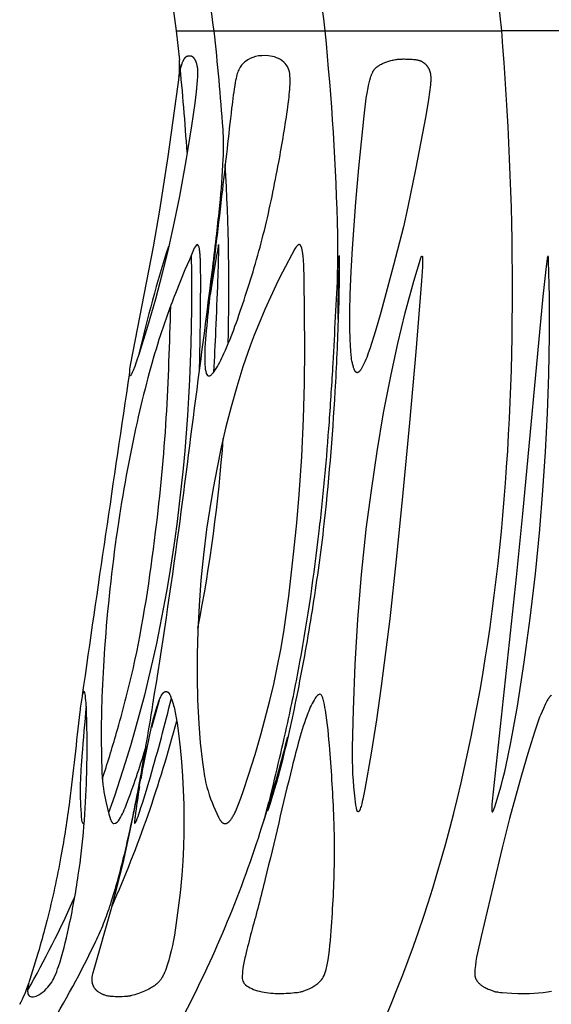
# Model space of a CAD drawing. Header units: millimetres. Extents: x 1250 to 1725, y 0 to 1655.
# Tile 71 of 256: x 1447 to 1464, y 560 to 591. Entities that reach past the tile are written whole.
import ezdxf

# ---------------------------------------------------------------- set-up
doc = ezdxf.new("R2010")
doc.units = ezdxf.units.MM
doc.header["$MEASUREMENT"] = 0
doc.layers.add('Crea2D$visibili$tangenti', color=7, linetype='Continuous', true_color=0x000000)

msp = doc.modelspace()

# ---------------------------------------------------------------- linework, layer by layer
at = {"layer": 'Crea2D$visibili$tangenti'}
for p, q in [((1451.818, 591.62), (1451.941, 590.754)), ((1451.941, 590.754), (1452.043, 589.817)), ((1451.941, 590.754), (1453.156, 590.754)), ((1453.156, 590.754), (1456.719, 590.754)), ((1456.719, 590.754), (1462.385, 590.754)), ((1469.77, 590.754), (1462.385, 590.754)), ((1452.499, 583.725), (1452.363, 583.406)), ((1457.139, 583.314), (1457.137, 583.527)), ((1452.363, 583.406), (1452.219, 583.088)), ((1451.157, 568.399), (1451.402, 569.285)), ((1450.977, 567.795), (1450.959, 567.688)), ((1450.927, 567.492), (1450.803, 566.747)), ((1454.766, 565.427), (1454.865, 565.745))]:
    msp.add_line(p, q, dxfattribs=at)
for points in [[(1450.46, 579.681), (1450.46, 579.681), (1450.459, 579.682), (1450.458, 579.682), (1450.458, 579.683), (1450.457, 579.683), (1450.456, 579.684), (1450.456, 579.684), (1450.455, 579.685), (1450.455, 579.686), (1450.454, 579.686), (1450.454, 579.687), (1450.453, 579.687), (1450.453, 579.688), (1450.453, 579.689), (1450.452, 579.689), (1450.452, 579.69), (1450.451, 579.691), (1450.451, 579.691), (1450.451, 579.692), (1450.45, 579.692), (1450.45, 579.693), (1450.45, 579.694), (1450.449, 579.694), (1450.449, 579.695), (1450.449, 579.696), (1450.449, 579.697), (1450.448, 579.697), (1450.448, 579.698), (1450.448, 579.699), (1450.447, 579.701), (1450.447, 579.702), (1450.447, 579.704), (1450.447, 579.705), (1450.446, 579.707), (1450.446, 579.708), (1450.446, 579.71), (1450.446, 579.713), (1450.446, 579.716), (1450.446, 579.719), (1450.446, 579.725), (1450.446, 579.753), (1450.448, 579.78), (1450.452, 579.835), (1450.458, 579.895), (1450.466, 579.956), (1450.484, 580.076), (1451.213, 583.823), (1451.42, 584.996), (1451.683, 586.72), (1452.047, 589.346), (1452.066, 589.453), (1452.079, 589.516), (1452.093, 589.579), (1452.101, 589.611), (1452.11, 589.642), (1452.119, 589.673), (1452.13, 589.703), (1452.137, 589.724), (1452.145, 589.744), (1452.153, 589.764), (1452.162, 589.784), (1452.166, 589.793), (1452.171, 589.803), (1452.176, 589.813), (1452.181, 589.822), (1452.187, 589.832), (1452.192, 589.841), (1452.198, 589.85), (1452.204, 589.859), (1452.209, 589.866), (1452.213, 589.872), (1452.218, 589.878), (1452.223, 589.884), (1452.228, 589.89), (1452.233, 589.896), (1452.238, 589.902), (1452.244, 589.907), (1452.249, 589.912), (1452.252, 589.915), (1452.255, 589.917), (1452.258, 589.92), (1452.261, 589.922), (1452.264, 589.924), (1452.267, 589.927), (1452.27, 589.929), (1452.273, 589.931), (1452.276, 589.933), (1452.28, 589.935), (1452.283, 589.937), (1452.286, 589.938), (1452.29, 589.94), (1452.293, 589.942), (1452.296, 589.943), (1452.3, 589.945), (1452.303, 589.946), (1452.307, 589.947), (1452.31, 589.948), (1452.314, 589.949), (1452.317, 589.95), (1452.321, 589.951), (1452.324, 589.952), (1452.328, 589.953), (1452.332, 589.954), (1452.335, 589.954), (1452.339, 589.955), (1452.343, 589.955), (1452.347, 589.956), (1452.35, 589.956), (1452.354, 589.956), (1452.358, 589.956), (1452.362, 589.956), (1452.365, 589.956), (1452.369, 589.956), (1452.373, 589.956), (1452.376, 589.956), (1452.38, 589.956), (1452.384, 589.956), (1452.388, 589.955), (1452.391, 589.955), (1452.395, 589.954), (1452.399, 589.954), (1452.402, 589.953), (1452.406, 589.952), (1452.41, 589.952), (1452.414, 589.951), (1452.418, 589.95), (1452.422, 589.949), (1452.426, 589.947), (1452.429, 589.946), (1452.433, 589.944), (1452.437, 589.943), (1452.44, 589.941), (1452.444, 589.939), (1452.447, 589.937), (1452.451, 589.935), (1452.454, 589.933), (1452.457, 589.931), (1452.461, 589.929), (1452.464, 589.926), (1452.467, 589.924), (1452.47, 589.921), (1452.473, 589.919), (1452.476, 589.916), (1452.479, 589.913), (1452.481, 589.911), (1452.484, 589.908), (1452.49, 589.902), (1452.495, 589.896), (1452.5, 589.889), (1452.505, 589.883), (1452.51, 589.877), (1452.517, 589.866), (1452.525, 589.854), (1452.532, 589.843), (1452.538, 589.832), (1452.544, 589.82), (1452.55, 589.808), (1452.556, 589.796), (1452.562, 589.784), (1452.567, 589.771), (1452.572, 589.759), (1452.576, 589.747), (1452.581, 589.734), (1452.585, 589.721), (1452.589, 589.708), (1452.596, 589.683), (1452.6, 589.667), (1452.604, 589.651), (1452.607, 589.635), (1452.61, 589.619), (1452.615, 589.586), (1452.62, 589.554), (1452.623, 589.521), (1452.625, 589.489), (1452.627, 589.456), (1452.628, 589.423), (1452.628, 589.391), (1452.628, 589.358), (1452.625, 589.292), (1452.616, 589.16), (1452.58, 588.795), (1452.535, 588.432), (1452.429, 587.709), (1452.247, 586.578), (1452.045, 585.451), (1451.877, 584.62), (1451.691, 583.792), (1451.49, 582.967), (1451.273, 582.147), (1451.023, 581.268), (1450.751, 580.396), (1450.658, 580.122), (1450.609, 579.987), (1450.556, 579.852), (1450.528, 579.788), (1450.513, 579.756), (1450.505, 579.741), (1450.497, 579.725), (1450.493, 579.717), (1450.49, 579.713), (1450.488, 579.709), (1450.485, 579.705), (1450.483, 579.701), (1450.481, 579.699), (1450.48, 579.697), (1450.478, 579.695), (1450.477, 579.693), (1450.475, 579.691), (1450.474, 579.69), (1450.473, 579.689), (1450.472, 579.688), (1450.471, 579.687), (1450.47, 579.687), (1450.47, 579.686), (1450.469, 579.686), (1450.469, 579.685), (1450.468, 579.685), (1450.468, 579.684), (1450.467, 579.684), (1450.467, 579.684), (1450.466, 579.683), (1450.466, 579.683), (1450.465, 579.683), (1450.465, 579.682), (1450.464, 579.682), (1450.463, 579.682), (1450.463, 579.682), (1450.462, 579.681), (1450.461, 579.681), (1450.461, 579.681)], [(1457.749, 579.781), (1457.747, 579.781), (1457.746, 579.782), (1457.744, 579.782), (1457.743, 579.783), (1457.741, 579.783), (1457.74, 579.784), (1457.738, 579.784), (1457.737, 579.785), (1457.736, 579.785), (1457.734, 579.786), (1457.733, 579.786), (1457.731, 579.787), (1457.73, 579.788), (1457.729, 579.788), (1457.727, 579.789), (1457.726, 579.79), (1457.724, 579.791), (1457.721, 579.793), (1457.719, 579.795), (1457.716, 579.796), (1457.714, 579.798), (1457.712, 579.8), (1457.709, 579.802), (1457.707, 579.804), (1457.705, 579.806), (1457.703, 579.808), (1457.701, 579.81), (1457.699, 579.813), (1457.697, 579.815), (1457.695, 579.817), (1457.693, 579.82), (1457.691, 579.822), (1457.688, 579.827), (1457.684, 579.832), (1457.681, 579.837), (1457.678, 579.843), (1457.673, 579.85), (1457.669, 579.858), (1457.665, 579.866), (1457.661, 579.874), (1457.657, 579.882), (1457.654, 579.89), (1457.647, 579.906), (1457.641, 579.922), (1457.635, 579.939), (1457.625, 579.973), (1457.616, 580.003), (1457.608, 580.034), (1457.601, 580.064), (1457.594, 580.095), (1457.582, 580.157), (1457.571, 580.22), (1457.563, 580.282), (1457.555, 580.345), (1457.543, 580.471), (1457.529, 580.659), (1457.52, 580.847), (1457.51, 581.223), (1457.511, 581.757), (1457.526, 582.291), (1457.557, 583.032), (1457.6, 583.772), (1457.709, 585.251), (1457.804, 586.354), (1457.97, 588.024), (1458.042, 588.59), (1458.068, 588.756), (1458.097, 588.921), (1458.114, 589.003), (1458.133, 589.085), (1458.154, 589.167), (1458.177, 589.248), (1458.19, 589.289), (1458.204, 589.329), (1458.212, 589.349), (1458.22, 589.369), (1458.228, 589.388), (1458.236, 589.408), (1458.246, 589.427), (1458.255, 589.445), (1458.261, 589.454), (1458.266, 589.463), (1458.271, 589.472), (1458.277, 589.481), (1458.283, 589.49), (1458.289, 589.498), (1458.295, 589.507), (1458.301, 589.515), (1458.307, 589.523), (1458.314, 589.531), (1458.321, 589.539), (1458.328, 589.547), (1458.337, 589.556), (1458.347, 589.565), (1458.356, 589.574), (1458.366, 589.583), (1458.376, 589.591), (1458.387, 589.599), (1458.397, 589.607), (1458.408, 589.615), (1458.419, 589.623), (1458.43, 589.63), (1458.453, 589.645), (1458.476, 589.659), (1458.499, 589.672), (1458.527, 589.687), (1458.556, 589.701), (1458.584, 589.715), (1458.613, 589.727), (1458.641, 589.739), (1458.67, 589.751), (1458.7, 589.761), (1458.729, 589.771), (1458.763, 589.782), (1458.798, 589.792), (1458.832, 589.801), (1458.867, 589.809), (1458.903, 589.817), (1458.938, 589.823), (1458.974, 589.829), (1459.009, 589.834), (1459.045, 589.839), (1459.081, 589.842), (1459.117, 589.845), (1459.153, 589.848), (1459.189, 589.849), (1459.225, 589.85), (1459.261, 589.85), (1459.296, 589.849), (1459.443, 589.844), (1459.517, 589.84), (1459.553, 589.837), (1459.59, 589.833), (1459.632, 589.828), (1459.653, 589.825), (1459.673, 589.821), (1459.694, 589.816), (1459.714, 589.811), (1459.724, 589.809), (1459.734, 589.806), (1459.744, 589.802), (1459.754, 589.799), (1459.765, 589.795), (1459.776, 589.791), (1459.787, 589.786), (1459.797, 589.781), (1459.808, 589.776), (1459.818, 589.771), (1459.829, 589.765), (1459.839, 589.759), (1459.849, 589.753), (1459.859, 589.747), (1459.869, 589.74), (1459.878, 589.734), (1459.888, 589.727), (1459.897, 589.719), (1459.906, 589.712), (1459.915, 589.704), (1459.924, 589.697), (1459.933, 589.689), (1459.941, 589.68), (1459.95, 589.672), (1459.958, 589.664), (1459.966, 589.655), (1459.973, 589.646), (1459.981, 589.637), (1459.988, 589.628), (1459.995, 589.618), (1460.002, 589.609), (1460.009, 589.599), (1460.016, 589.59), (1460.022, 589.58), (1460.028, 589.57), (1460.034, 589.56), (1460.039, 589.55), (1460.043, 589.541), (1460.048, 589.531), (1460.053, 589.522), (1460.057, 589.512), (1460.061, 589.502), (1460.065, 589.493), (1460.069, 589.483), (1460.072, 589.473), (1460.075, 589.463), (1460.082, 589.442), (1460.087, 589.422), (1460.092, 589.401), (1460.096, 589.38), (1460.1, 589.359), (1460.103, 589.338), (1460.106, 589.317), (1460.108, 589.296), (1460.109, 589.274), (1460.11, 589.253), (1460.111, 589.231), (1460.111, 589.196), (1460.109, 589.161), (1460.107, 589.125), (1460.104, 589.09), (1460.097, 589.02), (1460.035, 588.551), (1459.948, 588.028), (1459.617, 586.303), (1459.372, 585.101), (1459.231, 584.465), (1458.917, 583.232), (1458.506, 581.71), (1458.335, 581.13), (1458.152, 580.554), (1458.104, 580.413), (1458.053, 580.273), (1458.026, 580.204), (1457.997, 580.135), (1457.966, 580.068), (1457.933, 580.001), (1457.911, 579.96), (1457.899, 579.939), (1457.887, 579.919), (1457.875, 579.899), (1457.861, 579.88), (1457.855, 579.87), (1457.847, 579.861), (1457.84, 579.851), (1457.833, 579.842), (1457.824, 579.832), (1457.82, 579.827), (1457.815, 579.822), (1457.811, 579.817), (1457.806, 579.813), (1457.803, 579.811), (1457.801, 579.808), (1457.798, 579.806), (1457.796, 579.804), (1457.793, 579.802), (1457.791, 579.8), (1457.788, 579.798), (1457.785, 579.797), (1457.783, 579.795), (1457.78, 579.793), (1457.777, 579.791), (1457.774, 579.79), (1457.771, 579.789), (1457.768, 579.787), (1457.765, 579.786), (1457.762, 579.785), (1457.759, 579.784), (1457.755, 579.783), (1457.752, 579.782)], [(1452.916, 574.766), (1452.914, 574.751), (1452.815, 573.94), (1452.736, 573.127), (1452.676, 572.313), (1452.636, 571.498), (1452.615, 570.756), (1452.613, 570.015), (1452.629, 569.273), (1452.666, 568.533), (1452.714, 567.912), (1452.782, 567.292), (1452.814, 567.06), (1452.852, 566.828), (1452.868, 566.742), (1452.886, 566.657), (1452.905, 566.572), (1452.926, 566.487), (1452.944, 566.425), (1452.962, 566.363), (1453.002, 566.239), (1453.045, 566.116), (1453.092, 565.995), (1453.142, 565.875), (1453.193, 565.755), (1453.302, 565.519), (1453.322, 565.476), (1453.333, 565.456), (1453.339, 565.445), (1453.345, 565.435), (1453.351, 565.426), (1453.358, 565.416), (1453.364, 565.406), (1453.368, 565.402), (1453.371, 565.397), (1453.375, 565.393), (1453.379, 565.388), (1453.383, 565.384), (1453.387, 565.38), (1453.391, 565.375), (1453.395, 565.371), (1453.399, 565.367), (1453.404, 565.363), (1453.41, 565.358), (1453.416, 565.353), (1453.422, 565.349), (1453.425, 565.347), (1453.428, 565.344), (1453.431, 565.342), (1453.435, 565.34), (1453.438, 565.338), (1453.441, 565.336), (1453.445, 565.334), (1453.448, 565.333), (1453.451, 565.331), (1453.455, 565.329), (1453.458, 565.328), (1453.462, 565.326), (1453.465, 565.325), (1453.469, 565.324), (1453.473, 565.322), (1453.476, 565.321), (1453.48, 565.32), (1453.483, 565.319), (1453.487, 565.319), (1453.491, 565.318), (1453.494, 565.317), (1453.498, 565.317), (1453.502, 565.317), (1453.505, 565.316), (1453.509, 565.316), (1453.513, 565.316), (1453.516, 565.317), (1453.519, 565.317), (1453.522, 565.317), (1453.525, 565.317), (1453.528, 565.318), (1453.531, 565.318), (1453.534, 565.319), (1453.537, 565.32), (1453.54, 565.321), (1453.543, 565.321), (1453.546, 565.322), (1453.549, 565.323), (1453.552, 565.324), (1453.555, 565.325), (1453.558, 565.327), (1453.561, 565.328), (1453.567, 565.33), (1453.573, 565.333), (1453.578, 565.336), (1453.584, 565.339), (1453.59, 565.343), (1453.595, 565.346), (1453.601, 565.35), (1453.606, 565.354), (1453.613, 565.359), (1453.62, 565.365), (1453.627, 565.37), (1453.634, 565.376), (1453.64, 565.382), (1453.646, 565.388), (1453.652, 565.395), (1453.658, 565.401), (1453.664, 565.408), (1453.67, 565.414), (1453.681, 565.428), (1453.692, 565.442), (1453.702, 565.456), (1453.72, 565.48), (1453.736, 565.506), (1453.752, 565.531), (1453.768, 565.557), (1453.783, 565.583), (1453.797, 565.61), (1453.825, 565.664), (1453.851, 565.72), (1453.876, 565.775), (1453.922, 565.889), (1454.015, 566.131), (1454.103, 566.375), (1454.266, 566.865), (1454.474, 567.533), (1454.669, 568.205), (1454.948, 569.263), (1455.072, 569.795), (1455.186, 570.33), (1455.294, 570.897), (1455.39, 571.466), (1455.552, 572.61), (1455.717, 574.059), (1455.809, 574.968), (1455.889, 575.878), (1455.972, 577.093), (1456.027, 578.31), (1456.055, 579.436), (1456.064, 580.563), (1456.045, 582.817), (1456.035, 583.212), (1456.023, 583.409), (1456.014, 583.507), (1456.002, 583.605), (1455.995, 583.657), (1455.991, 583.683), (1455.986, 583.709), (1455.981, 583.734), (1455.975, 583.76), (1455.971, 583.772), (1455.968, 583.785), (1455.964, 583.797), (1455.96, 583.809), (1455.957, 583.817), (1455.954, 583.824), (1455.951, 583.832), (1455.949, 583.835), (1455.948, 583.839), (1455.946, 583.843), (1455.944, 583.846), (1455.942, 583.85), (1455.94, 583.853), (1455.938, 583.857), (1455.936, 583.86), (1455.933, 583.863), (1455.931, 583.867), (1455.929, 583.869), (1455.927, 583.871), (1455.925, 583.873), (1455.923, 583.875), (1455.921, 583.877), (1455.919, 583.879), (1455.917, 583.881), (1455.916, 583.882), (1455.915, 583.883), (1455.914, 583.884), (1455.913, 583.884), (1455.912, 583.885), (1455.911, 583.886), (1455.91, 583.887), (1455.909, 583.887), (1455.908, 583.888), (1455.907, 583.889), (1455.906, 583.889), (1455.904, 583.89), (1455.903, 583.89), (1455.902, 583.891), (1455.901, 583.891), (1455.9, 583.892), (1455.899, 583.892), (1455.898, 583.892), (1455.897, 583.893), (1455.896, 583.893), (1455.895, 583.893), (1455.894, 583.893), (1455.893, 583.893), (1455.892, 583.894), (1455.891, 583.894), (1455.89, 583.894), (1455.889, 583.894), (1455.888, 583.894), (1455.887, 583.894), (1455.886, 583.894), (1455.885, 583.894), (1455.884, 583.894), (1455.883, 583.893), (1455.882, 583.893), (1455.881, 583.893), (1455.88, 583.893), (1455.879, 583.893), (1455.878, 583.893), (1455.877, 583.892), (1455.876, 583.892), (1455.875, 583.892), (1455.874, 583.891), (1455.872, 583.891), (1455.87, 583.89), (1455.868, 583.889), (1455.866, 583.888), (1455.864, 583.887), (1455.862, 583.886), (1455.86, 583.885), (1455.858, 583.884), (1455.856, 583.883), (1455.854, 583.882), (1455.852, 583.881), (1455.85, 583.879), (1455.847, 583.877), (1455.843, 583.874), (1455.839, 583.871), (1455.836, 583.868), (1455.832, 583.865), (1455.829, 583.862), (1455.825, 583.859), (1455.822, 583.856), (1455.819, 583.853), (1455.816, 583.849), (1455.81, 583.843), (1455.804, 583.836), (1455.799, 583.83), (1455.794, 583.823), (1455.789, 583.816), (1455.784, 583.809), (1455.779, 583.801), (1455.77, 583.787), (1455.753, 583.757), (1455.349, 583.01), (1455.296, 582.909), (1455.148, 582.598), (1454.789, 581.816), (1454.578, 581.322), (1454.445, 580.987), (1454.319, 580.649), (1454.084, 579.967), (1453.886, 579.33), (1453.705, 578.688), (1453.539, 578.042), (1453.388, 577.392), (1453.251, 576.739), (1453.127, 576.083), (1453.016, 575.425)], [(1458.042, 574.762), (1458.203, 576.008), (1458.386, 577.252), (1458.595, 578.491), (1458.834, 579.724), (1459.05, 580.716), (1459.289, 581.703), (1459.568, 582.725), (1459.775, 583.423), (1459.783, 583.448), (1459.787, 583.46), (1459.792, 583.472), (1459.797, 583.484), (1459.8, 583.489), (1459.803, 583.495), (1459.804, 583.498), (1459.806, 583.502), (1459.808, 583.505), (1459.809, 583.506), (1459.809, 583.508), (1459.81, 583.509), (1459.811, 583.511), (1459.812, 583.512), (1459.814, 583.514), (1459.815, 583.515), (1459.816, 583.516), (1459.817, 583.518), (1459.818, 583.519), (1459.819, 583.52), (1459.82, 583.52), (1459.82, 583.521), (1459.821, 583.521), (1459.821, 583.522), (1459.822, 583.523), (1459.822, 583.523), (1459.823, 583.523), (1459.823, 583.523), (1459.823, 583.524), (1459.824, 583.524), (1459.824, 583.524), (1459.824, 583.524), (1459.825, 583.524), (1459.825, 583.524), (1459.825, 583.525), (1459.825, 583.525), (1459.826, 583.525), (1459.826, 583.525), (1459.826, 583.525), (1459.826, 583.525), (1459.826, 583.525), (1459.826, 583.525), (1459.827, 583.525), (1459.827, 583.525), (1459.827, 583.525), (1459.827, 583.525), (1459.827, 583.525), (1459.827, 583.525), (1459.828, 583.525), (1459.828, 583.525), (1459.828, 583.525), (1459.828, 583.525), (1459.828, 583.525), (1459.828, 583.525), (1459.829, 583.525), (1459.829, 583.525), (1459.829, 583.525), (1459.829, 583.525), (1459.829, 583.525), (1459.829, 583.525), (1459.829, 583.525), (1459.829, 583.525), (1459.829, 583.525), (1459.829, 583.525), (1459.83, 583.525), (1459.83, 583.525), (1459.83, 583.525), (1459.83, 583.525), (1459.83, 583.525), (1459.83, 583.525), (1459.83, 583.525), (1459.83, 583.525), (1459.83, 583.525), (1459.83, 583.525), (1459.831, 583.524), (1459.831, 583.524), (1459.831, 583.524), (1459.831, 583.524), (1459.831, 583.524), (1459.832, 583.524), (1459.832, 583.524), (1459.832, 583.523), (1459.832, 583.523), (1459.832, 583.523), (1459.832, 583.523), (1459.833, 583.523), (1459.833, 583.523), (1459.833, 583.522), (1459.833, 583.522), (1459.833, 583.522), (1459.834, 583.521), (1459.834, 583.521), (1459.834, 583.52), (1459.835, 583.52), (1459.835, 583.519), (1459.835, 583.519), (1459.836, 583.518), (1459.836, 583.517), (1459.837, 583.516), (1459.837, 583.515), (1459.838, 583.514), (1459.839, 583.511), (1459.84, 583.508), (1459.841, 583.505), (1459.842, 583.502), (1459.843, 583.499), (1459.843, 583.496), (1459.844, 583.493), (1459.844, 583.49), (1459.845, 583.488), (1459.845, 583.485), (1459.846, 583.482), (1459.846, 583.477), (1459.847, 583.466), (1459.848, 583.431), (1459.849, 583.397), (1459.848, 583.326), (1459.844, 583.178), (1459.815, 582.735), (1459.631, 580.455), (1459.432, 578.175), (1459.197, 575.7), (1459.003, 573.789), (1458.791, 571.881), (1458.66, 570.803), (1458.519, 569.726), (1458.365, 568.65), (1458.194, 567.578), (1457.993, 566.424), (1457.93, 566.105), (1457.912, 566.026), (1457.893, 565.946), (1457.882, 565.907), (1457.871, 565.868), (1457.859, 565.829), (1457.846, 565.79), (1457.839, 565.771), (1457.835, 565.762), (1457.831, 565.752), (1457.829, 565.748), (1457.827, 565.743), (1457.824, 565.738), (1457.822, 565.734), (1457.819, 565.729), (1457.817, 565.725), (1457.814, 565.72), (1457.811, 565.716), (1457.809, 565.714), (1457.808, 565.711), (1457.806, 565.709), (1457.804, 565.707), (1457.803, 565.706), (1457.802, 565.705), (1457.802, 565.704), (1457.801, 565.703), (1457.8, 565.702), (1457.799, 565.701), (1457.798, 565.7), (1457.797, 565.699), (1457.796, 565.699), (1457.795, 565.698), (1457.794, 565.697), (1457.794, 565.697), (1457.793, 565.697), (1457.793, 565.696), (1457.792, 565.696), (1457.792, 565.696), (1457.791, 565.696), (1457.791, 565.695), (1457.79, 565.695), (1457.79, 565.695), (1457.789, 565.694), (1457.789, 565.694), (1457.788, 565.694), (1457.788, 565.694), (1457.787, 565.694), (1457.786, 565.694), (1457.786, 565.693), (1457.785, 565.693), (1457.785, 565.693), (1457.784, 565.693), (1457.784, 565.693), (1457.783, 565.693), (1457.783, 565.693), (1457.782, 565.693), (1457.781, 565.693), (1457.781, 565.693), (1457.78, 565.693), (1457.78, 565.693), (1457.779, 565.693), (1457.778, 565.693), (1457.778, 565.693), (1457.777, 565.693), (1457.776, 565.694), (1457.776, 565.694), (1457.775, 565.694), (1457.774, 565.694), (1457.774, 565.694), (1457.773, 565.695), (1457.772, 565.695), (1457.772, 565.695), (1457.771, 565.696), (1457.77, 565.696), (1457.77, 565.696), (1457.769, 565.697), (1457.768, 565.697), (1457.768, 565.697), (1457.767, 565.698), (1457.766, 565.698), (1457.765, 565.699), (1457.764, 565.7), (1457.763, 565.701), (1457.761, 565.702), (1457.76, 565.703), (1457.759, 565.704), (1457.758, 565.705), (1457.757, 565.706), (1457.756, 565.707), (1457.755, 565.708), (1457.754, 565.709), (1457.754, 565.71), (1457.753, 565.711), (1457.752, 565.713), (1457.751, 565.714), (1457.751, 565.715), (1457.75, 565.716), (1457.749, 565.717), (1457.749, 565.719), (1457.748, 565.72), (1457.747, 565.721), (1457.747, 565.722), (1457.746, 565.725), (1457.745, 565.728), (1457.744, 565.73), (1457.743, 565.733), (1457.741, 565.738), (1457.74, 565.744), (1457.734, 565.764), (1457.73, 565.785), (1457.725, 565.805), (1457.722, 565.825), (1457.715, 565.866), (1457.709, 565.907), (1457.671, 566.202), (1457.641, 566.498), (1457.625, 566.701), (1457.613, 566.904), (1457.605, 567.116), (1457.601, 567.329), (1457.601, 567.754), (1457.625, 568.97), (1457.683, 570.417), (1457.772, 571.863), (1457.891, 573.307), (1458.04, 574.748)], [(1463.609, 574.762), (1463.707, 576.001), (1463.788, 577.241), (1463.853, 578.483), (1463.898, 579.725), (1463.921, 580.977), (1463.921, 582.229), (1463.892, 583.358), (1463.89, 583.42), (1463.888, 583.451), (1463.886, 583.467), (1463.885, 583.482), (1463.884, 583.49), (1463.883, 583.494), (1463.882, 583.499), (1463.882, 583.501), (1463.881, 583.503), (1463.881, 583.505), (1463.88, 583.507), (1463.88, 583.509), (1463.879, 583.511), (1463.878, 583.513), (1463.878, 583.515), (1463.877, 583.517), (1463.876, 583.518), (1463.876, 583.519), (1463.876, 583.52), (1463.875, 583.521), (1463.875, 583.521), (1463.875, 583.521), (1463.874, 583.522), (1463.874, 583.522), (1463.874, 583.522), (1463.874, 583.523), (1463.874, 583.523), (1463.874, 583.523), (1463.873, 583.523), (1463.873, 583.523), (1463.873, 583.523), (1463.873, 583.524), (1463.873, 583.524), (1463.873, 583.524), (1463.873, 583.524), (1463.873, 583.524), (1463.873, 583.524), (1463.873, 583.524), (1463.872, 583.524), (1463.872, 583.524), (1463.872, 583.524), (1463.872, 583.524), (1463.872, 583.524), (1463.872, 583.524), (1463.872, 583.524), (1463.872, 583.524), (1463.872, 583.524), (1463.872, 583.524), (1463.872, 583.525), (1463.872, 583.525), (1463.872, 583.525), (1463.872, 583.525), (1463.872, 583.525), (1463.872, 583.525), (1463.872, 583.525), (1463.872, 583.525), (1463.872, 583.525), (1463.871, 583.525), (1463.871, 583.525), (1463.871, 583.525), (1463.871, 583.525), (1463.871, 583.525), (1463.871, 583.525), (1463.871, 583.525), (1463.871, 583.525), (1463.871, 583.525), (1463.871, 583.525), (1463.871, 583.525), (1463.871, 583.525), (1463.871, 583.525), (1463.871, 583.525), (1463.871, 583.525), (1463.871, 583.525), (1463.871, 583.525), (1463.871, 583.525), (1463.871, 583.525), (1463.871, 583.525), (1463.871, 583.525), (1463.871, 583.525), (1463.871, 583.525), (1463.871, 583.525), (1463.87, 583.525), (1463.87, 583.525), (1463.87, 583.525), (1463.87, 583.525), (1463.87, 583.525), (1463.87, 583.524), (1463.87, 583.524), (1463.87, 583.524), (1463.87, 583.524), (1463.87, 583.524), (1463.87, 583.524), (1463.87, 583.524), (1463.87, 583.524), (1463.869, 583.524), (1463.869, 583.524), (1463.869, 583.524), (1463.869, 583.524), (1463.869, 583.524), (1463.869, 583.524), (1463.869, 583.524), (1463.869, 583.524), (1463.869, 583.523), (1463.869, 583.523), (1463.868, 583.523), (1463.868, 583.523), (1463.868, 583.523), (1463.868, 583.522), (1463.868, 583.522), (1463.868, 583.522), (1463.867, 583.522), (1463.867, 583.521), (1463.867, 583.521), (1463.866, 583.52), (1463.866, 583.52), (1463.866, 583.519), (1463.865, 583.518), (1463.864, 583.516), (1463.864, 583.515), (1463.863, 583.512), (1463.86, 583.503), (1463.858, 583.499), (1463.855, 583.489), (1463.852, 583.48), (1463.85, 583.471), (1463.849, 583.462), (1463.847, 583.454), (1463.844, 583.437), (1463.81, 583.187), (1463.707, 582.228), (1463.049, 575.25), (1462.85, 573.227), (1462.077, 566.034), (1462.069, 565.929), (1462.066, 565.877), (1462.065, 565.824), (1462.064, 565.8), (1462.065, 565.776), (1462.065, 565.764), (1462.066, 565.752), (1462.067, 565.74), (1462.068, 565.728), (1462.069, 565.725), (1462.069, 565.722), (1462.07, 565.718), (1462.07, 565.717), (1462.07, 565.715), (1462.071, 565.713), (1462.071, 565.712), (1462.072, 565.71), (1462.072, 565.708), (1462.073, 565.707), (1462.073, 565.706), (1462.074, 565.705), (1462.074, 565.704), (1462.074, 565.704), (1462.075, 565.703), (1462.075, 565.702), (1462.076, 565.701), (1462.076, 565.7), (1462.077, 565.699), (1462.077, 565.699), (1462.078, 565.698), (1462.078, 565.697), (1462.079, 565.697), (1462.079, 565.696), (1462.079, 565.696), (1462.079, 565.696), (1462.08, 565.695), (1462.08, 565.695), (1462.08, 565.695), (1462.081, 565.694), (1462.081, 565.694), (1462.081, 565.694), (1462.082, 565.694), (1462.082, 565.693), (1462.082, 565.693), (1462.082, 565.693), (1462.082, 565.693), (1462.083, 565.693), (1462.083, 565.693), (1462.083, 565.693), (1462.083, 565.693), (1462.083, 565.693), (1462.083, 565.692), (1462.084, 565.692), (1462.084, 565.692), (1462.084, 565.692), (1462.084, 565.692), (1462.084, 565.692), (1462.084, 565.692), (1462.085, 565.692), (1462.085, 565.692), (1462.085, 565.692), (1462.085, 565.692), (1462.085, 565.692), (1462.085, 565.692), (1462.085, 565.692), (1462.085, 565.692), (1462.086, 565.692), (1462.086, 565.692), (1462.086, 565.692), (1462.086, 565.692), (1462.086, 565.692), (1462.086, 565.692), (1462.086, 565.692), (1462.086, 565.692), (1462.087, 565.692), (1462.087, 565.692), (1462.087, 565.692), (1462.087, 565.692), (1462.087, 565.692), (1462.087, 565.692), (1462.087, 565.692), (1462.088, 565.692), (1462.088, 565.692), (1462.088, 565.692), (1462.088, 565.692), (1462.088, 565.692), (1462.089, 565.692), (1462.089, 565.692), (1462.089, 565.692), (1462.09, 565.693), (1462.09, 565.693), (1462.09, 565.693), (1462.09, 565.693), (1462.091, 565.693), (1462.091, 565.693), (1462.091, 565.693), (1462.091, 565.694), (1462.092, 565.694), (1462.092, 565.694), (1462.092, 565.694), (1462.093, 565.695), (1462.094, 565.695), (1462.094, 565.696), (1462.095, 565.696), (1462.095, 565.697), (1462.096, 565.697), (1462.096, 565.698), (1462.097, 565.699), (1462.098, 565.7), (1462.099, 565.701), (1462.101, 565.704), (1462.104, 565.707), (1462.106, 565.71), (1462.108, 565.713), (1462.11, 565.716), (1462.112, 565.719), (1462.114, 565.722), (1462.115, 565.726), (1462.117, 565.729), (1462.12, 565.735), (1462.123, 565.741), (1462.128, 565.754), (1462.138, 565.779), (1462.148, 565.804), (1462.165, 565.856), (1462.199, 565.96), (1462.366, 566.524), (1462.427, 566.754), (1462.484, 566.986), (1462.587, 567.452), (1462.68, 567.92), (1462.888, 569.081), (1463.11, 570.492), (1463.302, 571.907), (1463.468, 573.326), (1463.608, 574.748)], [(1450.503, 559.796), (1450.49, 559.792), (1450.476, 559.789), (1450.463, 559.786), (1450.449, 559.783), (1450.422, 559.778), (1450.394, 559.775), (1450.367, 559.771), (1450.34, 559.769), (1450.284, 559.765), (1450.209, 559.761), (1450.134, 559.759), (1450.059, 559.759), (1449.984, 559.761), (1449.933, 559.764), (1449.881, 559.767), (1449.83, 559.773), (1449.804, 559.776), (1449.779, 559.78), (1449.754, 559.784), (1449.729, 559.79), (1449.704, 559.795), (1449.679, 559.802), (1449.655, 559.809), (1449.63, 559.817), (1449.606, 559.825), (1449.594, 559.83), (1449.582, 559.835), (1449.563, 559.843), (1449.544, 559.852), (1449.526, 559.862), (1449.507, 559.872), (1449.49, 559.882), (1449.472, 559.893), (1449.455, 559.905), (1449.438, 559.917), (1449.43, 559.923), (1449.422, 559.93), (1449.414, 559.937), (1449.406, 559.943), (1449.398, 559.95), (1449.391, 559.957), (1449.383, 559.964), (1449.376, 559.971), (1449.369, 559.979), (1449.362, 559.986), (1449.355, 559.994), (1449.349, 560.002), (1449.342, 560.01), (1449.336, 560.018), (1449.33, 560.026), (1449.324, 560.034), (1449.319, 560.042), (1449.314, 560.05), (1449.309, 560.058), (1449.304, 560.066), (1449.3, 560.074), (1449.295, 560.083), (1449.291, 560.091), (1449.287, 560.099), (1449.283, 560.108), (1449.28, 560.116), (1449.276, 560.125), (1449.273, 560.134), (1449.27, 560.143), (1449.267, 560.152), (1449.264, 560.16), (1449.261, 560.169), (1449.259, 560.179), (1449.256, 560.188), (1449.254, 560.197), (1449.252, 560.206), (1449.25, 560.215), (1449.249, 560.224), (1449.247, 560.234), (1449.246, 560.243), (1449.245, 560.252), (1449.244, 560.262), (1449.243, 560.271), (1449.242, 560.281), (1449.242, 560.29), (1449.242, 560.3), (1449.242, 560.309), (1449.242, 560.318), (1449.242, 560.33), (1449.242, 560.341), (1449.243, 560.352), (1449.244, 560.363), (1449.246, 560.385), (1449.249, 560.407), (1449.253, 560.429), (1449.257, 560.451), (1449.266, 560.495), (1449.282, 560.566), (1449.854, 562.556), (1450.052, 563.298), (1450.234, 564.043), (1450.456, 565.039), (1451.162, 568.471), (1451.215, 568.686), (1451.244, 568.793), (1451.275, 568.899), (1451.322, 569.057), (1451.347, 569.135), (1451.374, 569.212), (1451.396, 569.272), (1451.408, 569.302), (1451.421, 569.331), (1451.434, 569.36), (1451.448, 569.389), (1451.462, 569.418), (1451.478, 569.446), (1451.486, 569.46), (1451.494, 569.473), (1451.499, 569.48), (1451.503, 569.486), (1451.508, 569.493), (1451.513, 569.499), (1451.515, 569.502), (1451.518, 569.505), (1451.521, 569.508), (1451.523, 569.51), (1451.526, 569.513), (1451.529, 569.516), (1451.532, 569.518), (1451.534, 569.521), (1451.537, 569.523), (1451.54, 569.526), (1451.543, 569.528), (1451.546, 569.53), (1451.55, 569.532), (1451.553, 569.534), (1451.556, 569.536), (1451.559, 569.538), (1451.562, 569.539), (1451.564, 569.54), (1451.567, 569.542), (1451.569, 569.543), (1451.572, 569.544), (1451.574, 569.545), (1451.577, 569.545), (1451.579, 569.546), (1451.582, 569.547), (1451.584, 569.548), (1451.587, 569.549), (1451.59, 569.549), (1451.592, 569.55), (1451.595, 569.55), (1451.598, 569.551), (1451.6, 569.551), (1451.603, 569.552), (1451.605, 569.552), (1451.608, 569.552), (1451.611, 569.552), (1451.613, 569.552), (1451.616, 569.552), (1451.619, 569.553), (1451.621, 569.552), (1451.624, 569.552), (1451.626, 569.552), (1451.629, 569.552), (1451.632, 569.552), (1451.634, 569.551), (1451.637, 569.551), (1451.639, 569.551), (1451.642, 569.55), (1451.643, 569.55), (1451.645, 569.549), (1451.647, 569.549), (1451.649, 569.548), (1451.65, 569.548), (1451.652, 569.547), (1451.654, 569.546), (1451.656, 569.546), (1451.657, 569.545), (1451.659, 569.544), (1451.661, 569.544), (1451.662, 569.543), (1451.664, 569.542), (1451.666, 569.541), (1451.667, 569.54), (1451.669, 569.539), (1451.672, 569.537), (1451.675, 569.535), (1451.678, 569.533), (1451.681, 569.531), (1451.684, 569.529), (1451.687, 569.526), (1451.69, 569.524), (1451.692, 569.521), (1451.695, 569.519), (1451.698, 569.516), (1451.7, 569.513), (1451.703, 569.51), (1451.705, 569.507), (1451.708, 569.504), (1451.71, 569.5), (1451.713, 569.497), (1451.715, 569.494), (1451.717, 569.49), (1451.722, 569.483), (1451.726, 569.476), (1451.73, 569.468), (1451.734, 569.461), (1451.738, 569.453), (1451.742, 569.444), (1451.746, 569.436), (1451.753, 569.419), (1451.76, 569.402), (1451.823, 569.218), (1451.841, 569.164), (1451.857, 569.109), (1451.871, 569.055), (1451.885, 568.998), (1451.909, 568.88), (1451.941, 568.71), (1451.969, 568.541), (1452.016, 568.209), (1452.069, 567.754), (1452.11, 567.295), (1452.142, 566.841), (1452.167, 566.386), (1452.182, 565.932), (1452.189, 565.478), (1452.186, 565.023), (1452.174, 564.569), (1452.151, 564.116), (1452.118, 563.662), (1452.063, 563.097), (1451.944, 562.135), (1451.882, 561.738), (1451.852, 561.571), (1451.818, 561.404), (1451.782, 561.238), (1451.741, 561.072), (1451.706, 560.938), (1451.666, 560.804), (1451.644, 560.738), (1451.621, 560.672), (1451.596, 560.607), (1451.57, 560.542), (1451.556, 560.51), (1451.541, 560.479), (1451.526, 560.448), (1451.509, 560.417), (1451.492, 560.386), (1451.484, 560.372), (1451.474, 560.357), (1451.465, 560.342), (1451.455, 560.328), (1451.445, 560.314), (1451.435, 560.3), (1451.426, 560.288), (1451.416, 560.275), (1451.406, 560.263), (1451.396, 560.252), (1451.385, 560.24), (1451.374, 560.229), (1451.364, 560.217), (1451.352, 560.206), (1451.341, 560.196), (1451.33, 560.185), (1451.306, 560.164), (1451.282, 560.145), (1451.257, 560.126), (1451.24, 560.113), (1451.222, 560.101), (1451.186, 560.077), (1451.149, 560.055), (1451.112, 560.034), (1451.065, 560.007), (1451.018, 559.982), (1450.97, 559.958), (1450.921, 559.936), (1450.87, 559.914), (1450.819, 559.894), (1450.767, 559.875), (1450.715, 559.857), (1450.663, 559.841), (1450.61, 559.825)]]:
    msp.add_lwpolyline(points, close=True, dxfattribs=at)
for points in [[(1452.219, 583.088), (1451.914, 582.321, 0.017625), (1451.389, 580.844, 0.011424), (1451.034, 579.624, 0.010662), (1450.684, 578.193, 0.017601), (1450.056, 574.766), (1450.053, 574.748)], [(1450.053, 574.748, 0.017873), (1449.642, 570.946, 0.008934), (1449.558, 569.385, 0.009297), (1449.534, 568.049), (1449.539, 567.498), (1449.558, 566.946), (1449.565, 566.826), (1449.574, 566.707), (1449.588, 566.573), (1449.605, 566.442), (1449.62, 566.336), (1449.638, 566.231), (1449.658, 566.127), (1449.681, 566.023)], [(1450.12, 565.458, 0.052237), (1450.35, 565.943, 0.016384), (1450.95, 567.707)]]:
    msp.add_lwpolyline(points, format="xyb", dxfattribs=at)
for points in [[(1463.983, 569.435), (1463.976, 569.43), (1463.969, 569.424), (1463.962, 569.419), (1463.956, 569.413), (1463.949, 569.407), (1463.943, 569.401), (1463.935, 569.393), (1463.928, 569.385), (1463.921, 569.376), (1463.915, 569.368), (1463.908, 569.36), (1463.902, 569.351), (1463.896, 569.343), (1463.89, 569.334), (1463.88, 569.316), (1463.869, 569.298), (1463.85, 569.262), (1463.784, 569.135), (1463.722, 569.005), (1463.68, 568.913), (1463.641, 568.82), (1463.604, 568.726), (1463.569, 568.631), (1463.439, 568.249), (1463.222, 567.561), (1463.016, 566.869), (1462.635, 565.478), (1462.396, 564.534), (1461.724, 561.692), (1461.607, 561.166), (1461.582, 561.034), (1461.56, 560.9), (1461.541, 560.766), (1461.526, 560.632), (1461.521, 560.57), (1461.519, 560.539), (1461.519, 560.523), (1461.519, 560.508), (1461.52, 560.493), (1461.52, 560.478), (1461.522, 560.463), (1461.523, 560.447), (1461.524, 560.44), (1461.526, 560.433), (1461.527, 560.425), (1461.528, 560.418), (1461.53, 560.41), (1461.532, 560.403), (1461.534, 560.396), (1461.536, 560.388), (1461.539, 560.378), (1461.542, 560.368), (1461.546, 560.358), (1461.55, 560.348), (1461.555, 560.338), (1461.559, 560.328), (1461.564, 560.318), (1461.569, 560.309), (1461.575, 560.299), (1461.58, 560.29), (1461.586, 560.281), (1461.592, 560.271), (1461.599, 560.262), (1461.605, 560.254), (1461.612, 560.245), (1461.619, 560.236), (1461.631, 560.222), (1461.643, 560.208), (1461.656, 560.195), (1461.669, 560.182), (1461.683, 560.169), (1461.697, 560.157), (1461.711, 560.145), (1461.726, 560.134), (1461.741, 560.123), (1461.756, 560.112), (1461.771, 560.102), (1461.787, 560.092), (1461.803, 560.082), (1461.819, 560.073), (1461.852, 560.055), (1461.886, 560.038), (1461.92, 560.022), (1461.955, 560.007), (1461.99, 559.992), (1462.128, 559.939), (1462.138, 559.936), (1462.147, 559.933), (1462.167, 559.928), (1462.187, 559.923), (1462.207, 559.919), (1462.226, 559.916), (1462.246, 559.913), (1462.287, 559.907), (1462.345, 559.901), (1462.403, 559.895), (1462.711, 559.876), (1462.901, 559.868), (1463.091, 559.866), (1463.281, 559.869), (1463.426, 559.876), (1463.57, 559.887), (1463.713, 559.902), (1463.857, 559.92), (1463.988, 559.94)], [(1449.681, 566.023), (1449.781, 565.62), (1449.798, 565.555), (1449.807, 565.522), (1449.818, 565.49), (1449.826, 565.467), (1449.83, 565.455), (1449.834, 565.444), (1449.839, 565.433), (1449.844, 565.421), (1449.849, 565.41), (1449.855, 565.4), (1449.859, 565.392), (1449.863, 565.385), (1449.868, 565.377), (1449.87, 565.374), (1449.872, 565.37), (1449.875, 565.367), (1449.877, 565.363), (1449.88, 565.36), (1449.883, 565.357), (1449.885, 565.354), (1449.888, 565.35), (1449.891, 565.347), (1449.894, 565.344), (1449.896, 565.342), (1449.899, 565.34), (1449.901, 565.338), (1449.904, 565.335), (1449.907, 565.333), (1449.909, 565.331), (1449.912, 565.33), (1449.914, 565.329), (1449.915, 565.328), (1449.916, 565.327), (1449.918, 565.326), (1449.919, 565.325), (1449.921, 565.325), (1449.922, 565.324), (1449.924, 565.323), (1449.925, 565.323), (1449.927, 565.322), (1449.928, 565.321), (1449.93, 565.321), (1449.931, 565.32), (1449.933, 565.32), (1449.935, 565.319), (1449.936, 565.319), (1449.938, 565.319), (1449.94, 565.318)]]:
    msp.add_lwpolyline(points, dxfattribs=at)
for centre, radius, start, end in [((1382.208, 582.034), 75.019, 6.67454, 11.34191), ((1384.992, 581.832), 68.746, 7.45626, 9.90962), ((1373.113, 581.858), 80.536, 4.08961, 6.34154), ((1371.242, 582.17), 85.907, 1.3615, 5.73435), ((1449.327, 589.613), 2.724, 352.5823, 4.2884), ((1376.284, 582.002), 76.161, 3.6458, 5.82544), ((1384.166, 582.488), 69.464, 358.53436, 3.28182), ((1431.92, 583.727), 25.209, 357.9785, 1.0997), ((1452.787, 583.642), 0.3, 122.8207, 163.949), ((1452.428, 583.716), 0.265, 359.3484, 42.1303), ((1515.811, 572.94), 63.467, 170.06274, 171.53526), ((1490.844, 571.249), 41.124, 162.189, 167.1671), ((1382.421, 582.469), 74.723, 359.26125, 0.46607), ((3579.344, 262.008), 2152.488, 171.51053, 171.789056), ((-322.682, 805.903), 1789.701, 352.578137, 352.734104), ((1400.625, 581.629), 52.975, 349.0682, 355.717), ((1209.085, 608.042), 245.214, 350.87104, 352.18994), ((1413.181, 578.794), 40.091, 336.2754, 345.2883), ((1411.467, 579.068), 45.397, 343.1198, 346.0205), ((1434.611, 571.323), 20.99, 341.5524, 345.3497), ((1449.908, 565.545), 0.229, 277.8871, 337.5612), ((1418.456, 576.704), 38.017, 331.6795, 341.5639), ((1416.361, 577.389), 35.4, 330.5082, 335.9261), ((1417.987, 576.688), 34.842, 328.8571, 334.2333), ((1444.042, 561.144), 3.305, 330.5184, 343.3202)]:
    msp.add_arc(centre, radius, start, end, dxfattribs=at)
for points in [[(1462.385, 590.754), (1461.415, 600.872), (1458.801, 610.821), (1454.273, 618.852)], [(1458.47, 558.668), (1462.646, 568.1), (1463.267, 579.892), (1462.385, 590.754)], [(1452.424, 583.546), (1452.523, 577.469), (1451.797, 571.327), (1449.771, 565.661)]]:
    msp.add_open_spline(points, degree=3, dxfattribs=at)
for points, knots in [([(1452.991, 579.681), (1452.976, 579.681), (1452.935, 579.7), (1452.876, 579.826), (1452.839, 580.312), (1452.901, 581.174), (1453.106, 583.044), (1453.407, 585.419), (1453.647, 587.675), (1453.795, 588.908), (1453.879, 589.32), (1453.96, 589.565), (1454.151, 589.797), (1454.497, 589.96), (1454.761, 589.96), (1454.899, 589.952), (1455.08, 589.939), (1455.337, 589.839), (1455.555, 589.564), (1455.606, 589.277), (1455.589, 588.861), (1455.481, 587.93), (1455.212, 586.395), (1454.806, 584.353), (1454.29, 582.607), (1453.843, 581.293), (1453.525, 580.493), (1453.273, 579.974), (1453.099, 579.735), (1453.025, 579.684), (1452.991, 579.681)], [0, 0, 0, 0, 0.047638, 0.125077, 0.405203, 1.505275, 2.71355, 6.048855, 8.686277, 9.520394, 9.773729, 9.945967, 10.292375, 10.650181, 11.067322, 11.067322, 11.067322, 11.611839, 11.851021, 12.095976, 12.467464, 13.102266, 14.904829, 17.144602, 19.3437, 20.36107, 21.308076, 21.925246, 22.090388, 22.189156, 22.189156, 22.189156, 22.189156]), ([(1452.648, 579.552), (1452.806, 580.754), (1453.012, 582.316), (1453.238, 584.184), (1453.363, 585.339), (1453.457, 586.459), (1453.466, 587.278), (1453.444, 587.601)], [0, 0, 0, 0, 3.63822, 4.725649, 5.643884, 7.125601, 8.097375, 8.097375, 8.097375, 8.097375]), ([(1453.152, 579.809), (1453.176, 580.254), (1453.222, 581.234), (1453.271, 582.485), (1453.303, 583.364), (1453.309, 583.743), (1453.307, 583.85), (1453.302, 583.884)], [0, 0, 0, 0, 1.335675, 2.943089, 3.755765, 3.976272, 4.077996, 4.077996, 4.077996, 4.077996]), ([(1456.66, 574.749), (1456.56, 573.881), (1456.316, 572.151), (1455.871, 569.654), (1455.461, 567.76), (1455.138, 566.537), (1454.977, 566.042), (1454.902, 565.797), (1454.88, 565.742), (1454.872, 565.726), (1454.865, 565.729), (1454.868, 565.748), (1454.876, 565.809), (1455.102, 566.748), (1455.481, 568.318), (1456.075, 571.24), (1456.368, 573.297), (1456.529, 574.702), (1456.596, 575.285), (1456.718, 576.452), (1456.863, 578.245), (1457.003, 580.454), (1457.087, 582.226), (1457.147, 583.372), (1457.162, 583.52)], [0, 0, 0, 0, 2.61911, 5.241103, 7.608326, 8.430641, 9.034187, 9.168838, 9.200118, 9.213716, 9.217926, 9.228463, 9.262299, 9.406036, 12.123315, 14.107292, 18.351116, 18.351116, 18.351116, 20.110787, 21.871827, 23.748491, 26.749277, 27.193003, 27.193003, 27.193003, 27.193003]), ([(1457.166, 583.545), (1457.171, 583.549), (1457.172, 583.532), (1457.175, 583.476), (1457.174, 583.194), (1457.17, 582.562), (1457.132, 581.162), (1457.016, 578.509), (1456.828, 576.224), (1456.66, 574.749)], [0, 0, 0, 0, 0.012531, 0.046675, 0.170016, 0.856751, 1.94734, 4.372342, 8.830474, 8.830474, 8.830474, 8.830474]), ([(1449.571, 566.746), (1449.733, 567.239), (1449.884, 567.736), (1450.224, 568.91), (1450.402, 569.587), (1450.883, 571.731), (1451.099, 573.198), (1451.282, 574.677), (1451.431, 575.894), (1451.55, 577.113), (1451.694, 579.536), (1451.736, 580.735), (1451.765, 581.934)], [0.5459094, 0.5459094, 0.5459094, 0.5459094, 0.6330207, 0.6330207, 0.7504843, 0.7504843, 1, 1, 1, 1.2202993, 1.2202993, 1.4360848, 1.4360848, 1.4360848, 1.4360848]), ([(1447.494, 559.796), (1447.468, 559.779), (1447.403, 559.758), (1447.316, 559.758), (1447.231, 559.773), (1447.175, 559.857), (1447.171, 559.996), (1447.2, 560.159), (1447.341, 560.638), (1447.56, 561.316), (1447.909, 562.631), (1448.244, 564.163), (1448.586, 566.392), (1448.735, 567.941), (1448.848, 568.899), (1448.866, 569.065), (1448.902, 569.274), (1448.937, 569.494), (1448.986, 569.575), (1449.022, 569.47), (1449.053, 569.185), (1449.088, 568.278), (1449.083, 566.379), (1448.908, 564.12), (1448.534, 562.106), (1448.272, 561.021), (1448.059, 560.43), (1447.872, 560.082), (1447.653, 559.895), (1447.494, 559.796)], [0, 0, 0, 0, 0.092778, 0.198269, 0.268009, 0.337459, 0.48284, 0.679835, 0.831543, 1.979913, 2.817224, 4.911521, 6.683627, 9.579144, 9.579144, 9.579144, 10.081514, 10.206655, 10.260106, 10.321684, 10.488799, 11.132138, 13.040647, 16.183726, 17.918192, 19.181622, 19.531722, 19.797382, 20.365488, 20.365488, 20.365488, 20.365488]), ([(1450.764, 566.507), (1450.712, 566.186), (1450.657, 565.8), (1450.602, 565.412), (1450.601, 565.311), (1450.64, 565.347), (1450.692, 565.475), (1450.861, 565.967), (1451.253, 567.273), (1451.583, 568.493), (1451.785, 569.338)], [0, 0, 0, 0, 0.983165, 1.149083, 1.203022, 1.230594, 1.314417, 1.609106, 2.793437, 5.401419, 5.401419, 5.401419, 5.401419]), ([(1456.017, 559.939), (1455.986, 559.927), (1455.894, 559.907), (1455.62, 559.878), (1455.182, 559.851), (1454.717, 559.9), (1454.372, 560.008), (1454.181, 560.115), (1454.061, 560.258), (1454.059, 560.482), (1454.094, 560.783), (1454.269, 561.541), (1454.529, 562.466), (1455.028, 564.452), (1455.497, 566.526), (1455.955, 568.302), (1456.17, 568.864), (1456.233, 569.028), (1456.324, 569.239), (1456.48, 569.445), (1456.583, 569.479), (1456.633, 569.388), (1456.684, 569.229), (1456.786, 568.653), (1456.902, 567.377), (1457.004, 565.762), (1457.038, 563.824), (1456.943, 562.204), (1456.843, 560.956), (1456.685, 560.399), (1456.452, 560.126), (1456.203, 560.01), (1456.017, 559.939)], [0, 0, 0, 0, 0.098764, 0.280784, 0.827563, 1.410651, 1.678013, 1.907585, 2.061213, 2.225069, 2.543476, 2.988478, 4.546437, 5.433415, 9.127046, 10.929319, 10.929319, 10.929319, 11.456015, 11.618077, 11.694131, 11.764377, 11.857901, 12.22928, 13.497285, 15.713259, 17.074736, 19.314644, 20.573555, 20.835552, 21.030739, 21.633986, 21.633986, 21.633986, 21.633986]), ([(1449.054, 569.088), (1449.001, 568.557), (1448.94, 567.841), (1448.877, 566.981), (1448.848, 566.318), (1448.874, 565.784), (1448.904, 565.383), (1448.951, 565.312), (1448.98, 565.318), (1448.988, 565.324)], [0, 0, 0, 0, 1.602146, 2.153557, 2.589737, 3.589303, 3.757022, 3.795669, 3.828706, 3.828706, 3.828706, 3.828706]), ([(1449.365, 561.541), (1449.454, 561.727), (1449.625, 562.123), (1449.951, 563.046), (1450.338, 564.495), (1450.778, 566.631), (1451.051, 568.242), (1451.193, 569.137)], [0, 0, 0, 0, 0.61874, 1.292175, 2.934299, 5.114528, 7.834457, 7.834457, 7.834457, 7.834457])]:
    msp.add_open_spline(points, degree=3, knots=knots, dxfattribs=at)
msp.add_rational_spline([(1452.689, 579.865), (1452.712, 580.778), (1452.725, 581.69), (1452.727, 582.603), (1452.728, 582.813), (1452.726, 583.023), (1452.723, 583.233), (1452.721, 583.321), (1452.718, 583.409), (1452.713, 583.497), (1452.709, 583.57), (1452.702, 583.642), (1452.693, 583.713)], [1, 0.999958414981, 0.999958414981, 1, 0.99991306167, 0.99991306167, 1, 0.999689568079, 0.999689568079, 1, 0.998811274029, 0.998811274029, 1], degree=3, knots=[0, 0, 0, 0, 2.737571, 2.737571, 2.737571, 2.769871, 2.769871, 2.769871, 2.830908, 2.830908, 2.830908, 2.950361, 2.950361, 2.950361, 2.950361], dxfattribs=at)

doc.saveas('drawing.dxf')
